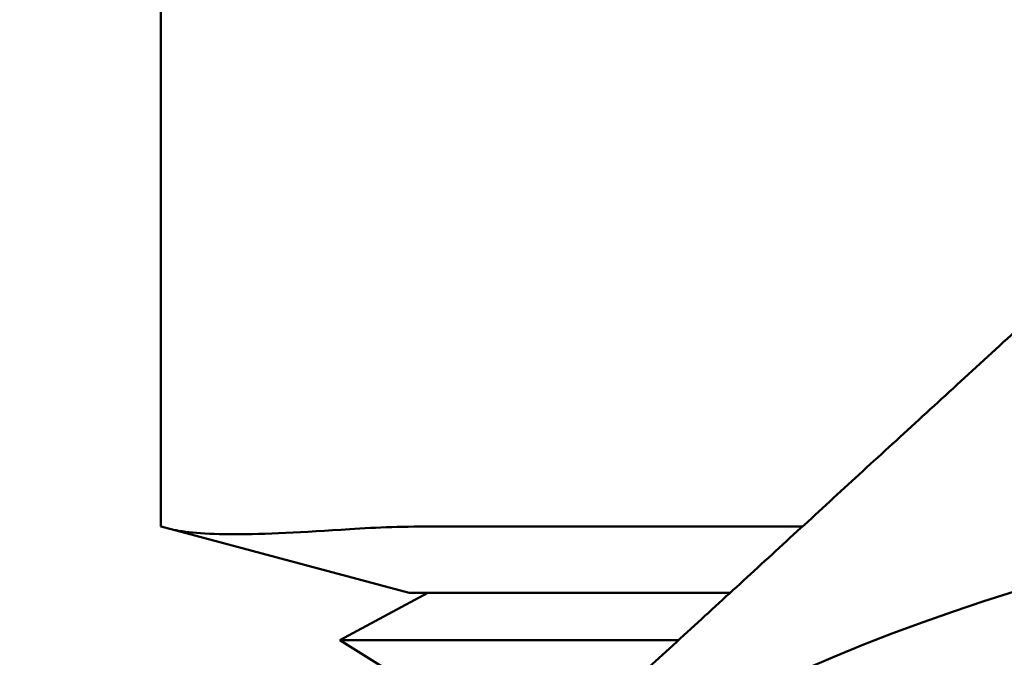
# Model space of a CAD drawing. Header units: inches. Extents: x 0.1 to 33.9, y 0.6 to 21.4.
# Tile 88 of 256: x 21.341 to 21.697, y 9.949 to 10.18. Entities that reach past the tile are written whole.
import ezdxf

# ---------------------------------------------------------------- set-up
doc = ezdxf.new("R2010")
doc.units = ezdxf.units.IN
doc.header["$MEASUREMENT"] = 0
doc.layers.add('Dimension (ANSI)', color=7, linetype='Continuous', lineweight=25)
doc.layers.add('Visible (ANSI)', color=7, linetype='Continuous', lineweight=50)
doc.styles.add('Note Text (ANSI)', font='tahoma.ttf')
doc.dimstyles.new('Default (ANSI)', dxfattribs={"dimtxt": 0.12, "dimasz": 0.098425, "dimexe": 0.125, "dimexo": 0.0625, "dimgap": 0.031496, "dimtad": 0, "dimtih": 1, "dimtoh": 1, "dimrnd": 1e-08, "dimzin": 4, "dimdsep": 46, "dimtxsty": 'Note Text (ANSI)', "dimcen": 0.09, "dimdle": 0.393701, "dimclrd": 256, "dimclre": 256, "dimclrt": 256, "dimadec": 0, "dimazin": 1, "dimtfac": 1, "dimtofl": 0, "dimtmove": 0, "dimatfit": 3, "dimfxl": 1, "dimtolj": 1, "dimtzin": 4, "dimlwd": -1, "dimlwe": -1, "dimarcsym": 0})

# ---------------------------------------------------------------- blocks, each defined once
blk = doc.blocks.new('*D7')
at = {"layer": 'Defpoints', "color": 0, "transparency": 16777216}
for p in [(20.78092, 15.209), (24.5666, 15.209), (22.81285, 6.16371)]:
    blk.add_point(p, dxfattribs=at)
at = {"layer": 'Dimension (ANSI)', "transparency": 16777216}
for p, q in [((20.84342, 15.209), (24.6916, 15.209)), ((24.5666, 15.11057), (24.5666, 11.12972)), ((24.5666, 6.26214), (24.5666, 10.94181)), ((22.87535, 6.16371), (24.6916, 6.16371))]:
    blk.add_line(p, q, dxfattribs=at)
for points in [[(24.55019, 15.11057), (24.583, 15.11057), (24.5666, 15.209)], [(24.55019, 6.26214), (24.583, 6.26214), (24.5666, 6.16371)]]:
    blk.add_solid(points, dxfattribs=at)
at = {"layer": 'Dimension (ANSI)', "transparency": 16777216, "insert": (24.41347, 11.09822), "char_height": 0.12, "attachment_point": 1, "style": 'Note Text (ANSI)'}
blk.add_mtext('\\A1;9.05', dxfattribs=at)
blk = doc.blocks.new('*D10')
at = {"layer": 'Defpoints', "color": 0, "transparency": 16777216}
for p in [(18.64385, 14.07502), (21.91322, 13.53867), (18.64385, 5.2166)]:
    blk.add_point(p, dxfattribs=at)
at = {"layer": 'Dimension (ANSI)', "transparency": 16777216}
for p, q in [((18.64385, 14.01252), (18.64385, 5.0916)), ((18.74227, 5.2166), (20.24876, 5.2166)), ((21.81479, 5.2166), (20.61824, 5.2166))]:
    blk.add_line(p, q, dxfattribs=at)
for points in [[(18.74227, 5.233), (18.74227, 5.2002), (18.64385, 5.2166)], [(21.81479, 5.233), (21.81479, 5.2002), (21.91322, 5.2166)]]:
    blk.add_solid(points, dxfattribs=at)
at = {"layer": 'Dimension (ANSI)', "transparency": 16777216, "insert": (20.28025, 5.2791), "char_height": 0.12, "attachment_point": 1, "style": 'Note Text (ANSI)'}
blk.add_mtext('\\A1;3.27', dxfattribs=at)

msp = doc.modelspace()

# ---------------------------------------------------------------- linework, layer by layer
at = {"layer": 'Visible (ANSI)'}
for p, q in [((21.39172, 10.45897), (21.39172, 9.99608)), ((21.39547, 9.99507), (21.39172, 9.99608)), ((21.62428, 9.99608), (21.49172, 9.99608)), ((21.39547, 9.99507), (21.48172, 9.97197)), ((21.48843, 9.97197), (21.45655, 9.95482)), ((21.54642, 9.97197), (21.48172, 9.97197)), ((21.54642, 9.97197), (21.59799, 9.97197)), ((21.45655, 9.95482), (21.5793, 9.95482)), ((21.51728, 9.91722), (21.45655, 9.95482))]:
    msp.add_line(p, q, dxfattribs=at)
msp.add_arc((21.91322, 9.28579), 0.71875, 72.52781, 132.52781, dxfattribs=at)
msp.add_ellipse((21.59172, 9.94249), major_axis=(0.1999, -0.02828), ratio=0.227735, start_param=2.126597, end_param=2.320745, dxfattribs=at)
msp.add_rational_spline([(21.73319, 10.09597), (21.56931, 9.94565), (21.42738, 9.81547)], [1.44156435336, 1.55306974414, 1.55306974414], degree=2, dxfattribs=at)
msp.add_open_spline([(21.46018, 9.99507), (21.4433, 9.99392), (21.4291, 9.99325), (21.40793, 9.99325), (21.3998, 9.99392), (21.39547, 9.99507)], degree=3, knots=[0.6079968, 0.6079968, 0.6079968, 0.6079968, 0.7693159, 0.7693159, 0.9306349, 0.9306349, 0.9306349, 0.9306349], dxfattribs=at)

# ---------------------------------------------------------------- dimensions: what is measured, and where the dimension line sits
at = {"layer": 'Dimension (ANSI)'}
for base, p1, p2, angle, override, picture, middle in [((24.5666, 15.209), (22.81285, 6.16371), (20.78092, 15.209), 90, {"dimgap": 0.031496, "dimdec": 2, "dimtol": 0, "dimlim": 0, "dimtp": 0, "dimtm": 0, "dimtdec": 2, "dimatfit": 1}, '*D7', (24.5666, 11.03577)), ((18.64385, 5.2166), (21.91322, 13.53867), (18.64385, 14.07502), 180, {"dimgap": 0.031496, "dimtih": 0, "dimtoh": 0, "dimdec": 2, "dimse1": 1, "dimtol": 0, "dimlim": 0, "dimtp": 0, "dimtm": 0, "dimtdec": 2, "dimatfit": 1}, '*D10', (20.4335, 5.2166))]:
    dim = msp.add_linear_dim(base=base, p1=p1, p2=p2, angle=angle, dimstyle='Default (ANSI)', override=override, dxfattribs=at)
    dim.commit()
    dim.dimension.update_dxf_attribs({"geometry": picture, "text_midpoint": middle, "dimtype": 160})

doc.saveas('drawing.dxf')
